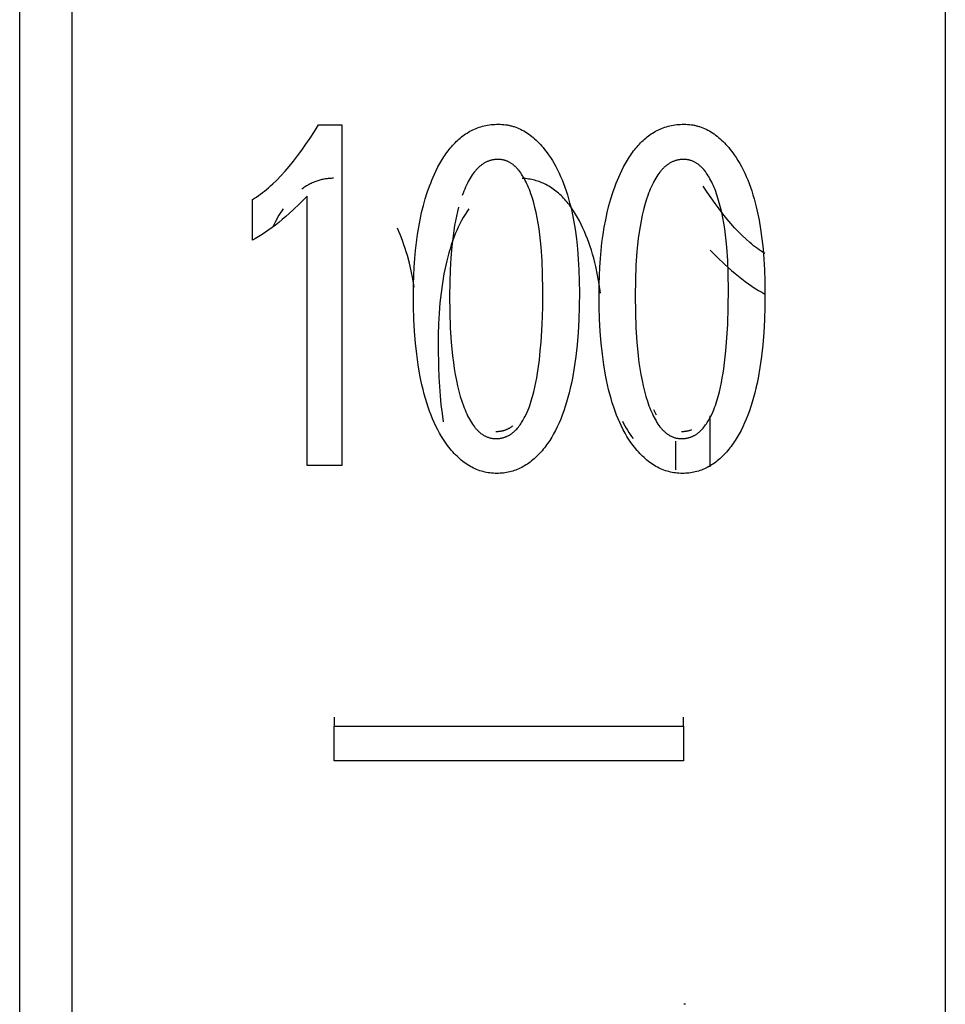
# Model space of a CAD drawing. Header units: millimetres. Extents: x -2637 to -1637, y 678 to 1678.
# Tile 143 of 256: x -2124.04 to -2118.74, y 1036.38 to 1042.02. Entities that reach past the tile are written whole.
import ezdxf

# ---------------------------------------------------------------- set-up
doc = ezdxf.new("R2010")
doc.units = ezdxf.units.MM
doc.layers.add('Make2D$B.SHOW mini', color=7, linetype='Continuous', true_color=0x000000)

msp = doc.modelspace()

# ---------------------------------------------------------------- linework, layer by layer
at = {"layer": 'Make2D$B.SHOW mini', "color": 18, "lineweight": -3, "true_color": 0x000000}
for points in [[(-2124.0431, 1024.9126), (-2124.0431, 1075.5182)], [(-2123.7431, 1015.5226), (-2123.7431, 1015.5231), (-2123.7431, 1075.421)], [(-2118.7431, 1045.5223), (-2118.7431, 1024.3091), (-2118.7431, 1017.6286), (-2118.7431, 1016.0231), (-2118.7431, 1015.6436), (-2118.7431, 1015.5521), (-2118.7431, 1015.5297), (-2118.7431, 1015.5241), (-2118.7431, 1015.5227), (-2118.7431, 1015.5223)], [(-2122.7104, 1040.9865), (-2122.6989, 1040.9936), (-2122.6874, 1041.0011), (-2122.6758, 1041.009), (-2122.6643, 1041.0173), (-2122.6527, 1041.026), (-2122.6411, 1041.0351), (-2122.6294, 1041.0446), (-2122.6178, 1041.0545), (-2122.6061, 1041.0649), (-2122.5944, 1041.0756), (-2122.5709, 1041.0983), (-2122.5473, 1041.1226), (-2122.5236, 1041.1486), (-2122.4999, 1041.1762), (-2122.476, 1041.2054), (-2122.4521, 1041.2362), (-2122.4281, 1041.2687), (-2122.404, 1041.3028), (-2122.3798, 1041.3385), (-2122.3556, 1041.3759), (-2122.3312, 1041.4148)], [(-2122.3312, 1041.4148), (-2122.198, 1041.4148)], [(-2122.198, 1041.4148), (-2122.198, 1039.4645)], [(-2121.6682, 1041.1319), (-2121.6582, 1041.1531), (-2121.6479, 1041.1735), (-2121.6372, 1041.1933), (-2121.6262, 1041.2123), (-2121.6147, 1041.2306), (-2121.6089, 1041.2395), (-2121.6029, 1041.2482), (-2121.5967, 1041.2567), (-2121.5905, 1041.2651), (-2121.5842, 1041.2732), (-2121.5777, 1041.2812), (-2121.5711, 1041.289), (-2121.5643, 1041.2967), (-2121.5575, 1041.3041), (-2121.5505, 1041.3114), (-2121.5434, 1041.3184), (-2121.5361, 1041.3253), (-2121.5287, 1041.3319), (-2121.5212, 1041.3384), (-2121.5136, 1041.3446), (-2121.5058, 1041.3506), (-2121.4979, 1041.3564), (-2121.4899, 1041.3619), (-2121.4818, 1041.3672), (-2121.4735, 1041.3722), (-2121.4651, 1041.377), (-2121.4565, 1041.3816), (-2121.4478, 1041.3859), (-2121.439, 1041.3899), (-2121.4301, 1041.3937), (-2121.421, 1041.3972), (-2121.4118, 1041.4004), (-2121.4025, 1041.4033), (-2121.3931, 1041.406), (-2121.3835, 1041.4084), (-2121.3738, 1041.4106), (-2121.3639, 1041.4124), (-2121.3539, 1041.414), (-2121.3438, 1041.4153), (-2121.3336, 1041.4163), (-2121.3232, 1041.417), (-2121.3127, 1041.4175), (-2121.3021, 1041.4176)], [(-2121.3021, 1041.4176), (-2121.2918, 1041.4174), (-2121.2816, 1041.4169), (-2121.2714, 1041.4161), (-2121.2614, 1041.4149), (-2121.2514, 1041.4133), (-2121.2465, 1041.4124), (-2121.2415, 1041.4115), (-2121.2366, 1041.4104), (-2121.2318, 1041.4092), (-2121.2269, 1041.408), (-2121.2221, 1041.4067), (-2121.2172, 1041.4053), (-2121.2124, 1041.4038), (-2121.2029, 1041.4005), (-2121.1935, 1041.3969), (-2121.1841, 1041.393), (-2121.1748, 1041.3887), (-2121.1656, 1041.3841), (-2121.1565, 1041.3792), (-2121.1475, 1041.3739), (-2121.1386, 1041.3682), (-2121.1297, 1041.3622), (-2121.121, 1041.3559), (-2121.1123, 1041.3492), (-2121.1037, 1041.3422), (-2121.0951, 1041.3349), (-2121.0867, 1041.3272), (-2121.0783, 1041.3191), (-2121.07, 1041.3107), (-2121.0618, 1041.302), (-2121.0537, 1041.2929), (-2121.0457, 1041.2835), (-2121.0377, 1041.2738), (-2121.0298, 1041.2637), (-2121.022, 1041.2532), (-2121.0143, 1041.2424)], [(-2120.6055, 1041.1319), (-2120.5955, 1041.1531), (-2120.5852, 1041.1735), (-2120.5746, 1041.1933), (-2120.5635, 1041.2123), (-2120.5521, 1041.2306), (-2120.5462, 1041.2395), (-2120.5402, 1041.2482), (-2120.5341, 1041.2567), (-2120.5278, 1041.2651), (-2120.5215, 1041.2732), (-2120.515, 1041.2812), (-2120.5084, 1041.289), (-2120.5016, 1041.2967), (-2120.4948, 1041.3041), (-2120.4878, 1041.3114), (-2120.4807, 1041.3184), (-2120.4734, 1041.3253), (-2120.466, 1041.3319), (-2120.4585, 1041.3384), (-2120.4509, 1041.3446), (-2120.4431, 1041.3506), (-2120.4352, 1041.3564), (-2120.4272, 1041.3619), (-2120.4191, 1041.3672), (-2120.4108, 1041.3722), (-2120.4024, 1041.377), (-2120.3938, 1041.3816), (-2120.3851, 1041.3859), (-2120.3763, 1041.3899), (-2120.3674, 1041.3937), (-2120.3583, 1041.3972), (-2120.3492, 1041.4004), (-2120.3398, 1041.4033), (-2120.3304, 1041.406), (-2120.3208, 1041.4084), (-2120.3111, 1041.4106), (-2120.3012, 1041.4124), (-2120.2912, 1041.414), (-2120.2811, 1041.4153), (-2120.2709, 1041.4163), (-2120.2605, 1041.417), (-2120.25, 1041.4175), (-2120.2394, 1041.4176)], [(-2120.2394, 1041.4176), (-2120.2291, 1041.4174), (-2120.2189, 1041.4169), (-2120.2087, 1041.4161), (-2120.1987, 1041.4149), (-2120.1887, 1041.4133), (-2120.1838, 1041.4124), (-2120.1789, 1041.4115), (-2120.1739, 1041.4104), (-2120.1691, 1041.4092), (-2120.1642, 1041.408), (-2120.1594, 1041.4067), (-2120.1545, 1041.4053), (-2120.1497, 1041.4038), (-2120.1402, 1041.4005), (-2120.1308, 1041.3969), (-2120.1214, 1041.393), (-2120.1121, 1041.3887), (-2120.1029, 1041.3841), (-2120.0938, 1041.3792), (-2120.0848, 1041.3739), (-2120.0759, 1041.3682), (-2120.067, 1041.3622), (-2120.0583, 1041.3559), (-2120.0496, 1041.3492), (-2120.041, 1041.3422), (-2120.0324, 1041.3349), (-2120.024, 1041.3272), (-2120.0156, 1041.3191), (-2120.0074, 1041.3107), (-2119.9992, 1041.302), (-2119.991, 1041.2929), (-2119.983, 1041.2835), (-2119.975, 1041.2738), (-2119.9672, 1041.2637), (-2119.9593, 1041.2532), (-2119.9516, 1041.2424)], [(-2121.0143, 1041.2424), (-2121.0035, 1041.2265), (-2120.993, 1041.2099), (-2120.9829, 1041.1928), (-2120.9731, 1041.1752), (-2120.9636, 1041.157), (-2120.9545, 1041.1382), (-2120.9458, 1041.1189), (-2120.9373, 1041.099), (-2120.9293, 1041.0785), (-2120.9215, 1041.0575), (-2120.9141, 1041.0359), (-2120.9071, 1041.0138), (-2120.9004, 1040.9911), (-2120.8941, 1040.9678), (-2120.8881, 1040.944), (-2120.8824, 1040.9196), (-2120.8721, 1040.8692), (-2120.8632, 1040.8166), (-2120.8556, 1040.7617), (-2120.8494, 1040.7047), (-2120.8446, 1040.6454), (-2120.8412, 1040.5838), (-2120.8392, 1040.5201), (-2120.8385, 1040.4542)], [(-2119.9516, 1041.2424), (-2119.9408, 1041.2265), (-2119.9303, 1041.2099), (-2119.9202, 1041.1928), (-2119.9104, 1041.1752), (-2119.9009, 1041.157), (-2119.8918, 1041.1382), (-2119.8831, 1041.1189), (-2119.8746, 1041.099), (-2119.8666, 1041.0785), (-2119.8588, 1041.0575), (-2119.8515, 1041.0359), (-2119.8444, 1041.0138), (-2119.8377, 1040.9911), (-2119.8314, 1040.9678), (-2119.8254, 1040.944), (-2119.8197, 1040.9196), (-2119.8094, 1040.8692), (-2119.8005, 1040.8166), (-2119.7929, 1040.7617), (-2119.7867, 1040.7047), (-2119.7819, 1040.6454), (-2119.7785, 1040.5838), (-2119.7765, 1040.5201), (-2119.7758, 1040.4542)], [(-2121.3043, 1041.2165), (-2121.3084, 1041.2165), (-2121.3124, 1041.2163), (-2121.3165, 1041.2161), (-2121.3205, 1041.2157), (-2121.3245, 1041.2152), (-2121.3284, 1041.2147), (-2121.3324, 1041.214), (-2121.3363, 1041.2133), (-2121.3401, 1041.2124), (-2121.344, 1041.2114), (-2121.3478, 1041.2104), (-2121.3516, 1041.2092), (-2121.3553, 1041.2079), (-2121.3591, 1041.2066), (-2121.3628, 1041.2051), (-2121.3664, 1041.2035), (-2121.3701, 1041.2019), (-2121.3737, 1041.2001), (-2121.3773, 1041.1982), (-2121.3808, 1041.1962), (-2121.3844, 1041.1942), (-2121.3879, 1041.192), (-2121.3913, 1041.1897), (-2121.3948, 1041.1873), (-2121.3982, 1041.1849), (-2121.4016, 1041.1823), (-2121.4049, 1041.1796), (-2121.4082, 1041.1768), (-2121.4115, 1041.1739), (-2121.4148, 1041.171), (-2121.4181, 1041.1679), (-2121.4213, 1041.1647), (-2121.4245, 1041.1614), (-2121.4276, 1041.158), (-2121.4307, 1041.1545), (-2121.4338, 1041.151), (-2121.4369, 1041.1473), (-2121.44, 1041.1435), (-2121.4459, 1041.1356), (-2121.4518, 1041.1274), (-2121.4576, 1041.1187), (-2121.4633, 1041.1096), (-2121.4688, 1041.1002), (-2121.4742, 1041.0903), (-2121.4795, 1041.08), (-2121.4847, 1041.0694), (-2121.4898, 1041.0583), (-2121.4948, 1041.0468), (-2121.4996, 1041.035), (-2121.5044, 1041.0227), (-2121.509, 1041.0101)], [(-2121.1158, 1041.0198), (-2121.1201, 1041.0318), (-2121.1245, 1041.0434), (-2121.129, 1041.0547), (-2121.1337, 1041.0656), (-2121.1384, 1041.0761), (-2121.1432, 1041.0863), (-2121.1481, 1041.096), (-2121.1532, 1041.1054), (-2121.1583, 1041.1144), (-2121.1635, 1041.1231), (-2121.1689, 1041.1313), (-2121.1743, 1041.1392), (-2121.1798, 1041.1467), (-2121.1855, 1041.1538), (-2121.1883, 1041.1573), (-2121.1912, 1041.1606), (-2121.1941, 1041.1638), (-2121.197, 1041.167), (-2121.2, 1041.17), (-2121.203, 1041.1729), (-2121.206, 1041.1758), (-2121.209, 1041.1785), (-2121.2121, 1041.1812), (-2121.2152, 1041.1837), (-2121.2183, 1041.1862), (-2121.2214, 1041.1886), (-2121.2246, 1041.1909), (-2121.2278, 1041.193), (-2121.231, 1041.1951), (-2121.2342, 1041.1971), (-2121.2375, 1041.199), (-2121.2408, 1041.2008), (-2121.2441, 1041.2025), (-2121.2474, 1041.2041), (-2121.2508, 1041.2056), (-2121.2542, 1041.207), (-2121.2576, 1041.2083), (-2121.261, 1041.2095), (-2121.2645, 1041.2106), (-2121.268, 1041.2116), (-2121.2715, 1041.2126), (-2121.275, 1041.2134), (-2121.2786, 1041.2141), (-2121.2822, 1041.2148), (-2121.2858, 1041.2153), (-2121.2894, 1041.2157), (-2121.2931, 1041.2161), (-2121.2968, 1041.2163), (-2121.3005, 1041.2165), (-2121.3043, 1041.2165)], [(-2120.2416, 1041.2165), (-2120.2457, 1041.2165), (-2120.2498, 1041.2163), (-2120.2538, 1041.2161), (-2120.2578, 1041.2157), (-2120.2618, 1041.2152), (-2120.2657, 1041.2147), (-2120.2697, 1041.214), (-2120.2736, 1041.2133), (-2120.2774, 1041.2124), (-2120.2813, 1041.2114), (-2120.2851, 1041.2104), (-2120.2889, 1041.2092), (-2120.2926, 1041.2079), (-2120.2964, 1041.2066), (-2120.3001, 1041.2051), (-2120.3037, 1041.2035), (-2120.3074, 1041.2019), (-2120.311, 1041.2001), (-2120.3146, 1041.1982), (-2120.3181, 1041.1962), (-2120.3217, 1041.1942), (-2120.3252, 1041.192), (-2120.3286, 1041.1897), (-2120.3321, 1041.1873), (-2120.3355, 1041.1849), (-2120.3389, 1041.1823), (-2120.3422, 1041.1796), (-2120.3456, 1041.1768), (-2120.3489, 1041.1739), (-2120.3521, 1041.171), (-2120.3554, 1041.1679), (-2120.3586, 1041.1647), (-2120.3618, 1041.1614), (-2120.3649, 1041.158), (-2120.368, 1041.1545), (-2120.3711, 1041.151), (-2120.3742, 1041.1473), (-2120.3773, 1041.1435), (-2120.3833, 1041.1356), (-2120.3891, 1041.1274), (-2120.3949, 1041.1187), (-2120.4006, 1041.1096), (-2120.4061, 1041.1002), (-2120.4115, 1041.0903), (-2120.4168, 1041.08), (-2120.422, 1041.0694), (-2120.4271, 1041.0583), (-2120.4321, 1041.0468), (-2120.437, 1041.035), (-2120.4417, 1041.0227), (-2120.4463, 1041.0101)], [(-2120.0531, 1041.0198), (-2120.0574, 1041.0318), (-2120.0618, 1041.0434), (-2120.0663, 1041.0547), (-2120.071, 1041.0656), (-2120.0757, 1041.0761), (-2120.0805, 1041.0863), (-2120.0854, 1041.096), (-2120.0905, 1041.1054), (-2120.0956, 1041.1144), (-2120.1008, 1041.1231), (-2120.1062, 1041.1313), (-2120.1116, 1041.1392), (-2120.1171, 1041.1467), (-2120.1228, 1041.1538), (-2120.1256, 1041.1573), (-2120.1285, 1041.1606), (-2120.1314, 1041.1638), (-2120.1343, 1041.167), (-2120.1373, 1041.17), (-2120.1403, 1041.1729), (-2120.1433, 1041.1758), (-2120.1463, 1041.1785), (-2120.1494, 1041.1812), (-2120.1525, 1041.1837), (-2120.1556, 1041.1862), (-2120.1587, 1041.1886), (-2120.1619, 1041.1909), (-2120.1651, 1041.193), (-2120.1683, 1041.1951), (-2120.1715, 1041.1971), (-2120.1748, 1041.199), (-2120.1781, 1041.2008), (-2120.1814, 1041.2025), (-2120.1847, 1041.2041), (-2120.1881, 1041.2056), (-2120.1915, 1041.207), (-2120.1949, 1041.2083), (-2120.1983, 1041.2095), (-2120.2018, 1041.2106), (-2120.2053, 1041.2116), (-2120.2088, 1041.2126), (-2120.2123, 1041.2134), (-2120.2159, 1041.2141), (-2120.2195, 1041.2148), (-2120.2231, 1041.2153), (-2120.2268, 1041.2157), (-2120.2304, 1041.2161), (-2120.2341, 1041.2163), (-2120.2378, 1041.2165), (-2120.2416, 1041.2165)], [(-2121.7885, 1040.4487), (-2121.788, 1040.5004), (-2121.7866, 1040.5509), (-2121.7843, 1040.6002), (-2121.781, 1040.6483), (-2121.7768, 1040.6953), (-2121.7716, 1040.741), (-2121.7655, 1040.7856), (-2121.7584, 1040.8289), (-2121.7504, 1040.871), (-2121.7415, 1040.9119), (-2121.7316, 1040.9517), (-2121.7208, 1040.9901), (-2121.7091, 1041.0274), (-2121.6964, 1041.0635), (-2121.6897, 1041.081), (-2121.6828, 1041.0983), (-2121.6756, 1041.1153), (-2121.6682, 1041.1319)], [(-2120.7258, 1040.4487), (-2120.7253, 1040.5004), (-2120.7239, 1040.5509), (-2120.7216, 1040.6002), (-2120.7183, 1040.6483), (-2120.7141, 1040.6953), (-2120.7089, 1040.741), (-2120.7028, 1040.7856), (-2120.6957, 1040.8289), (-2120.6877, 1040.871), (-2120.6788, 1040.9119), (-2120.669, 1040.9517), (-2120.6581, 1040.9901), (-2120.6464, 1041.0274), (-2120.6337, 1041.0635), (-2120.627, 1041.081), (-2120.6201, 1041.0983), (-2120.6129, 1041.1153), (-2120.6055, 1041.1319)], [(-2122.2467, 1041.1081), (-2122.2529, 1041.108), (-2122.2589, 1041.1078), (-2122.265, 1041.1075), (-2122.271, 1041.1071), (-2122.277, 1041.1066), (-2122.283, 1041.1059), (-2122.2889, 1041.1051), (-2122.2948, 1041.1042), (-2122.3007, 1041.1032), (-2122.3066, 1041.1021), (-2122.3124, 1041.1008), (-2122.3182, 1041.0994), (-2122.3239, 1041.0979), (-2122.3296, 1041.0963), (-2122.3353, 1041.0946), (-2122.341, 1041.0927), (-2122.3466, 1041.0908), (-2122.3522, 1041.0887), (-2122.3578, 1041.0864), (-2122.3633, 1041.0841), (-2122.3689, 1041.0816), (-2122.3743, 1041.0791), (-2122.3798, 1041.0764), (-2122.3852, 1041.0736), (-2122.3906, 1041.0706), (-2122.396, 1041.0676), (-2122.4013, 1041.0644), (-2122.4066, 1041.0611), (-2122.4119, 1041.0577), (-2122.4171, 1041.0541), (-2122.4224, 1041.0505), (-2122.4276, 1041.0467)], [(-2120.818, 1040.8228), (-2120.8279, 1040.8439), (-2120.8382, 1040.8644), (-2120.8489, 1040.8841), (-2120.8599, 1040.9031), (-2120.8714, 1040.9213), (-2120.8773, 1040.9302), (-2120.8833, 1040.9389), (-2120.8894, 1040.9474), (-2120.8956, 1040.9557), (-2120.902, 1040.9639), (-2120.9085, 1040.9719), (-2120.9151, 1040.9797), (-2120.9218, 1040.9873), (-2120.9287, 1040.9947), (-2120.9357, 1041.002), (-2120.9428, 1041.009), (-2120.95, 1041.0159), (-2120.9574, 1041.0225), (-2120.9649, 1041.029), (-2120.9725, 1041.0352), (-2120.9803, 1041.0411), (-2120.9882, 1041.0469), (-2120.9962, 1041.0524), (-2121.0044, 1041.0577), (-2121.0127, 1041.0628), (-2121.0211, 1041.0676), (-2121.0296, 1041.0721), (-2121.0373, 1041.0759), (-2121.0452, 1041.0795), (-2121.0531, 1041.0829), (-2121.0611, 1041.0861), (-2121.0693, 1041.0891), (-2121.0775, 1041.0919), (-2121.0858, 1041.0945), (-2121.0943, 1041.0968), (-2121.1028, 1041.0989), (-2121.1115, 1041.1009), (-2121.1202, 1041.1025), (-2121.1291, 1041.104), (-2121.1381, 1041.1052), (-2121.1471, 1041.1063), (-2121.1563, 1041.1071), (-2121.1656, 1041.1076)], [(-2119.7758, 1040.6776), (-2119.7865, 1040.6842), (-2119.7972, 1040.6912), (-2119.808, 1040.6985), (-2119.8188, 1040.7061), (-2119.8296, 1040.7141), (-2119.8405, 1040.7225), (-2119.8513, 1040.7312), (-2119.8622, 1040.7403), (-2119.884, 1040.7594), (-2119.9059, 1040.78), (-2119.9279, 1040.8021), (-2119.9499, 1040.8255), (-2119.9721, 1040.8504), (-2119.9943, 1040.8766), (-2120.0166, 1040.9043), (-2120.0389, 1040.9334), (-2120.0614, 1040.9639), (-2120.0839, 1040.9959), (-2120.1064, 1041.0292), (-2120.1291, 1041.064)], [(-2121.0475, 1040.4721), (-2121.0486, 1040.5577), (-2121.0518, 1040.6384), (-2121.0571, 1040.7142), (-2121.0606, 1040.7503), (-2121.0646, 1040.7851), (-2121.0691, 1040.8188), (-2121.0742, 1040.8512), (-2121.0798, 1040.8823), (-2121.0859, 1040.9123), (-2121.0926, 1040.941), (-2121.0998, 1040.9685), (-2121.1075, 1040.9947), (-2121.1158, 1041.0198)], [(-2120.4463, 1041.0101), (-2120.4552, 1040.9837), (-2120.4634, 1040.9561), (-2120.4711, 1040.9272), (-2120.4782, 1040.8971), (-2120.4848, 1040.8657), (-2120.4907, 1040.833), (-2120.4961, 1040.7991), (-2120.5009, 1040.7639), (-2120.5051, 1040.7274), (-2120.5088, 1040.6896), (-2120.5144, 1040.6103), (-2120.5178, 1040.5258), (-2120.5189, 1040.4362)], [(-2119.9848, 1040.4721), (-2119.9859, 1040.5577), (-2119.9891, 1040.6384), (-2119.9944, 1040.7142), (-2119.9979, 1040.7503), (-2120.0019, 1040.7851), (-2120.0064, 1040.8188), (-2120.0115, 1040.8512), (-2120.0171, 1040.8823), (-2120.0232, 1040.9123), (-2120.0299, 1040.941), (-2120.0371, 1040.9685), (-2120.0448, 1040.9947), (-2120.0531, 1041.0198)], [(-2122.3973, 1041.0059), (-2122.4388, 1040.9638), (-2122.4796, 1040.9249), (-2122.5197, 1040.8889), (-2122.5395, 1040.8721), (-2122.5591, 1040.8561), (-2122.5786, 1040.8407), (-2122.5979, 1040.8261), (-2122.617, 1040.8123), (-2122.636, 1040.7992), (-2122.6548, 1040.7868), (-2122.6735, 1040.7752), (-2122.692, 1040.7642), (-2122.7104, 1040.754)], [(-2122.7104, 1040.754), (-2122.7104, 1040.9865)], [(-2122.3973, 1039.4645), (-2122.3973, 1041.0059)], [(-2122.5345, 1040.9332), (-2122.5427, 1040.9212), (-2122.5507, 1040.9089), (-2122.5585, 1040.8963), (-2122.5661, 1040.8834), (-2122.5735, 1040.8702), (-2122.5807, 1040.8567), (-2122.5877, 1040.8428), (-2122.5945, 1040.8286)], [(-2121.4718, 1040.9332), (-2121.4827, 1040.9172), (-2121.4931, 1040.9007), (-2121.5033, 1040.8836), (-2121.5131, 1040.866), (-2121.5225, 1040.8478), (-2121.5316, 1040.8291), (-2121.5404, 1040.8098), (-2121.5488, 1040.7899), (-2121.5569, 1040.7695), (-2121.5646, 1040.7485), (-2121.572, 1040.727), (-2121.579, 1040.7049), (-2121.5857, 1040.6822), (-2121.5921, 1040.659), (-2121.5981, 1040.6352), (-2121.6038, 1040.6109), (-2121.6091, 1040.586), (-2121.6141, 1040.5606), (-2121.623, 1040.508), (-2121.6305, 1040.4533), (-2121.6367, 1040.3963), (-2121.6415, 1040.3371), (-2121.6449, 1040.2757), (-2121.647, 1040.2121), (-2121.6477, 1040.1462)], [(-2121.5299, 1040.9423), (-2121.5362, 1040.9174), (-2121.5421, 1040.8917), (-2121.5476, 1040.8651), (-2121.5526, 1040.8375), (-2121.5573, 1040.8091), (-2121.5615, 1040.7798), (-2121.5688, 1040.7183), (-2121.5744, 1040.6533), (-2121.5784, 1040.5846), (-2121.5808, 1040.5122), (-2121.5816, 1040.4362)], [(-2121.7845, 1040.4846), (-2121.7925, 1040.532), (-2121.8017, 1040.578), (-2121.812, 1040.6225), (-2121.8234, 1040.6655), (-2121.8296, 1040.6865), (-2121.836, 1040.7071), (-2121.8427, 1040.7273), (-2121.8497, 1040.7471), (-2121.857, 1040.7666), (-2121.8646, 1040.7857), (-2121.8725, 1040.8044), (-2121.8806, 1040.8228)], [(-2120.7168, 1040.4499), (-2120.7247, 1040.5026), (-2120.7339, 1040.5536), (-2120.7445, 1040.6028), (-2120.7504, 1040.6268), (-2120.7565, 1040.6504), (-2120.763, 1040.6735), (-2120.7698, 1040.6961), (-2120.777, 1040.7183), (-2120.7845, 1040.7401), (-2120.7924, 1040.7614), (-2120.8006, 1040.7823), (-2120.8091, 1040.8028), (-2120.818, 1040.8228)], [(-2120.0888, 1040.697), (-2120.0474, 1040.655), (-2120.0066, 1040.6161), (-2119.9665, 1040.5802), (-2119.9467, 1040.5634), (-2119.927, 1040.5474), (-2119.9076, 1040.5321), (-2119.8883, 1040.5175), (-2119.8691, 1040.5037), (-2119.8501, 1040.4906), (-2119.8313, 1040.4783), (-2119.8126, 1040.4667), (-2119.7941, 1040.4557), (-2119.7758, 1040.4456)], [(-2121.5936, 1039.5797), (-2121.6056, 1039.5963), (-2121.6172, 1039.6135), (-2121.6284, 1039.6314), (-2121.6393, 1039.65), (-2121.6497, 1039.6693), (-2121.6598, 1039.6893), (-2121.6695, 1039.7099), (-2121.6789, 1039.7312), (-2121.6878, 1039.7532), (-2121.6964, 1039.7759), (-2121.7046, 1039.7993), (-2121.7124, 1039.8233), (-2121.7198, 1039.8481), (-2121.7268, 1039.8735), (-2121.7335, 1039.8996), (-2121.7398, 1039.9264), (-2121.7457, 1039.9538), (-2121.7512, 1039.982), (-2121.7611, 1040.0404), (-2121.7695, 1040.1015), (-2121.7763, 1040.1654), (-2121.7816, 1040.2321), (-2121.7855, 1040.3015), (-2121.7877, 1040.3737), (-2121.7885, 1040.4487)], [(-2121.3162, 1039.6183), (-2121.3125, 1039.6183), (-2121.3088, 1039.6184), (-2121.3051, 1039.6186), (-2121.3014, 1039.6189), (-2121.2978, 1039.6193), (-2121.2943, 1039.6197), (-2121.2907, 1039.6202), (-2121.2872, 1039.6208), (-2121.2838, 1039.6215), (-2121.2803, 1039.6222), (-2121.2769, 1039.6231), (-2121.2736, 1039.624), (-2121.2703, 1039.6249), (-2121.267, 1039.626), (-2121.2637, 1039.6271), (-2121.2605, 1039.6283), (-2121.2573, 1039.6296), (-2121.2541, 1039.631), (-2121.251, 1039.6324), (-2121.2478, 1039.6339), (-2121.2448, 1039.6355), (-2121.2417, 1039.6371), (-2121.2387, 1039.6389), (-2121.2358, 1039.6407), (-2121.2328, 1039.6425), (-2121.2299, 1039.6445), (-2121.227, 1039.6465), (-2121.2242, 1039.6486), (-2121.2214, 1039.6508), (-2121.2186, 1039.653), (-2121.2158, 1039.6553), (-2121.2131, 1039.6577), (-2121.2104, 1039.6601), (-2121.2077, 1039.6626), (-2121.2051, 1039.6652), (-2121.2025, 1039.6678), (-2121.1974, 1039.6733), (-2121.1924, 1039.679), (-2121.1876, 1039.6848), (-2121.1829, 1039.6909), (-2121.1783, 1039.6971), (-2121.1738, 1039.7034), (-2121.1695, 1039.7099), (-2121.1654, 1039.7164), (-2121.1613, 1039.723), (-2121.1574, 1039.7297), (-2121.1537, 1039.7364), (-2121.1501, 1039.7431), (-2121.1434, 1039.7565), (-2121.1372, 1039.7698), (-2121.1316, 1039.7829), (-2121.1265, 1039.7958), (-2121.1218, 1039.8087), (-2121.1175, 1039.8215), (-2121.1135, 1039.8343), (-2121.1062, 1039.8601), (-2121.0995, 1039.8863), (-2121.0934, 1039.9127), (-2121.0878, 1039.9392), (-2121.0827, 1039.9657), (-2121.0782, 1039.992), (-2121.0742, 1040.0181), (-2121.0675, 1040.0697), (-2121.0621, 1040.1207), (-2121.0578, 1040.1711), (-2121.0518, 1040.2708), (-2121.0485, 1040.3705), (-2121.0475, 1040.4721)], [(-2120.8385, 1040.4542), (-2120.8393, 1040.375), (-2120.8417, 1040.2989), (-2120.8458, 1040.2258), (-2120.8514, 1040.1559), (-2120.8587, 1040.0891), (-2120.8676, 1040.0254), (-2120.8782, 1039.9648), (-2120.884, 1039.9356), (-2120.8903, 1039.9072), (-2120.897, 1039.8796), (-2120.904, 1039.8528), (-2120.9115, 1039.8267), (-2120.9194, 1039.8014), (-2120.9277, 1039.7768), (-2120.9363, 1039.7531), (-2120.9454, 1039.7301), (-2120.9549, 1039.7078), (-2120.9648, 1039.6864), (-2120.9751, 1039.6657), (-2120.9857, 1039.6457), (-2120.9968, 1039.6265), (-2121.0083, 1039.6081), (-2121.0142, 1039.5992), (-2121.0202, 1039.5905), (-2121.0262, 1039.582), (-2121.0324, 1039.5736), (-2121.0387, 1039.5655), (-2121.0451, 1039.5575)], [(-2120.5309, 1039.5797), (-2120.5429, 1039.5963), (-2120.5545, 1039.6135), (-2120.5657, 1039.6314), (-2120.5766, 1039.65), (-2120.5871, 1039.6693), (-2120.5971, 1039.6893), (-2120.6068, 1039.7099), (-2120.6162, 1039.7312), (-2120.6251, 1039.7532), (-2120.6337, 1039.7759), (-2120.6419, 1039.7993), (-2120.6497, 1039.8233), (-2120.6571, 1039.8481), (-2120.6641, 1039.8735), (-2120.6708, 1039.8996), (-2120.6771, 1039.9264), (-2120.683, 1039.9538), (-2120.6885, 1039.982), (-2120.6984, 1040.0404), (-2120.7068, 1040.1015), (-2120.7136, 1040.1654), (-2120.719, 1040.2321), (-2120.7228, 1040.3015), (-2120.725, 1040.3737), (-2120.7258, 1040.4487)], [(-2120.2535, 1039.6183), (-2120.2498, 1039.6183), (-2120.2461, 1039.6184), (-2120.2424, 1039.6186), (-2120.2388, 1039.6189), (-2120.2351, 1039.6193), (-2120.2316, 1039.6197), (-2120.228, 1039.6202), (-2120.2245, 1039.6208), (-2120.2211, 1039.6215), (-2120.2177, 1039.6222), (-2120.2143, 1039.6231), (-2120.2109, 1039.624), (-2120.2076, 1039.6249), (-2120.2043, 1039.626), (-2120.201, 1039.6271), (-2120.1978, 1039.6283), (-2120.1946, 1039.6296), (-2120.1914, 1039.631), (-2120.1883, 1039.6324), (-2120.1852, 1039.6339), (-2120.1821, 1039.6355), (-2120.179, 1039.6371), (-2120.176, 1039.6389), (-2120.1731, 1039.6407), (-2120.1701, 1039.6425), (-2120.1672, 1039.6445), (-2120.1643, 1039.6465), (-2120.1615, 1039.6486), (-2120.1587, 1039.6508), (-2120.1559, 1039.653), (-2120.1531, 1039.6553), (-2120.1504, 1039.6577), (-2120.1477, 1039.6601), (-2120.145, 1039.6626), (-2120.1424, 1039.6652), (-2120.1398, 1039.6678), (-2120.1347, 1039.6733), (-2120.1297, 1039.679), (-2120.1249, 1039.6848), (-2120.1202, 1039.6909), (-2120.1156, 1039.6971), (-2120.1111, 1039.7034), (-2120.1068, 1039.7099), (-2120.1027, 1039.7164), (-2120.0986, 1039.723), (-2120.0947, 1039.7297), (-2120.091, 1039.7364), (-2120.0874, 1039.7431), (-2120.0807, 1039.7565), (-2120.0745, 1039.7698), (-2120.0689, 1039.7829), (-2120.0638, 1039.7958), (-2120.0591, 1039.8087), (-2120.0548, 1039.8215), (-2120.0508, 1039.8343), (-2120.0435, 1039.8601), (-2120.0368, 1039.8863), (-2120.0307, 1039.9127), (-2120.0251, 1039.9392), (-2120.02, 1039.9657), (-2120.0155, 1039.992), (-2120.0115, 1040.0181), (-2120.0048, 1040.0697), (-2119.9994, 1040.1207), (-2119.9951, 1040.1711), (-2119.9891, 1040.2708), (-2119.9859, 1040.3705), (-2119.9848, 1040.4721)], [(-2119.7758, 1040.4542), (-2119.7766, 1040.375), (-2119.779, 1040.2989), (-2119.7831, 1040.2258), (-2119.7888, 1040.1559), (-2119.796, 1040.0891), (-2119.805, 1040.0254), (-2119.8155, 1039.9648), (-2119.8213, 1039.9356), (-2119.8276, 1039.9072), (-2119.8343, 1039.8796), (-2119.8413, 1039.8528), (-2119.8488, 1039.8267), (-2119.8567, 1039.8014), (-2119.865, 1039.7768), (-2119.8736, 1039.7531), (-2119.8827, 1039.7301), (-2119.8922, 1039.7078), (-2119.9021, 1039.6864), (-2119.9124, 1039.6657), (-2119.923, 1039.6457), (-2119.9341, 1039.6265), (-2119.9456, 1039.6081), (-2119.9515, 1039.5992), (-2119.9575, 1039.5905), (-2119.9636, 1039.582), (-2119.9697, 1039.5736), (-2119.976, 1039.5655), (-2119.9824, 1039.5575)], [(-2121.5816, 1040.4362), (-2121.5805, 1040.3421), (-2121.5773, 1040.2533), (-2121.5719, 1040.1699), (-2121.5643, 1040.0918), (-2121.5597, 1040.0547), (-2121.5545, 1040.019), (-2121.5487, 1039.9846), (-2121.5424, 1039.9515), (-2121.5355, 1039.9198), (-2121.5281, 1039.8894), (-2121.5201, 1039.8603), (-2121.5115, 1039.8325)], [(-2120.5189, 1040.4362), (-2120.5178, 1040.3421), (-2120.5146, 1040.2533), (-2120.5092, 1040.1699), (-2120.5016, 1040.0918), (-2120.497, 1040.0547), (-2120.4918, 1040.019), (-2120.486, 1039.9846), (-2120.4797, 1039.9515), (-2120.4728, 1039.9198), (-2120.4654, 1039.8894), (-2120.4574, 1039.8603), (-2120.4488, 1039.8325)], [(-2121.6477, 1040.1462), (-2121.6458, 1040.0276), (-2121.6435, 1039.9709), (-2121.6402, 1039.916), (-2121.636, 1039.8629), (-2121.6309, 1039.8116), (-2121.6248, 1039.7621), (-2121.6179, 1039.7143)], [(-2121.5115, 1039.8325), (-2121.5025, 1039.8066), (-2121.4978, 1039.7942), (-2121.493, 1039.7823), (-2121.4882, 1039.7708), (-2121.4832, 1039.7597), (-2121.4781, 1039.749), (-2121.4729, 1039.7388), (-2121.4676, 1039.7289), (-2121.4622, 1039.7195), (-2121.4567, 1039.7105), (-2121.4511, 1039.7019), (-2121.4454, 1039.6938), (-2121.4395, 1039.686), (-2121.4366, 1039.6823), (-2121.4336, 1039.6787), (-2121.4306, 1039.6752), (-2121.4275, 1039.6718), (-2121.4245, 1039.6685), (-2121.4214, 1039.6653), (-2121.4183, 1039.6622), (-2121.4151, 1039.6593), (-2121.4119, 1039.6564), (-2121.4088, 1039.6536), (-2121.4055, 1039.6509), (-2121.4023, 1039.6484), (-2121.399, 1039.6459), (-2121.3957, 1039.6436), (-2121.3924, 1039.6413), (-2121.389, 1039.6392), (-2121.3856, 1039.6371), (-2121.3822, 1039.6352), (-2121.3788, 1039.6334), (-2121.3753, 1039.6316), (-2121.3718, 1039.63), (-2121.3683, 1039.6285), (-2121.3647, 1039.6271), (-2121.3612, 1039.6258), (-2121.3576, 1039.6246), (-2121.3539, 1039.6235), (-2121.3503, 1039.6225), (-2121.3466, 1039.6216), (-2121.3429, 1039.6208), (-2121.3392, 1039.6201), (-2121.3354, 1039.6196), (-2121.3316, 1039.6191), (-2121.3278, 1039.6187), (-2121.324, 1039.6185), (-2121.3201, 1039.6183), (-2121.3162, 1039.6183)], [(-2120.4488, 1039.8325), (-2120.4398, 1039.8066), (-2120.4351, 1039.7942), (-2120.4303, 1039.7823), (-2120.4255, 1039.7708), (-2120.4205, 1039.7597), (-2120.4154, 1039.749), (-2120.4102, 1039.7388), (-2120.4049, 1039.7289), (-2120.3995, 1039.7195), (-2120.394, 1039.7105), (-2120.3884, 1039.7019), (-2120.3827, 1039.6938), (-2120.3768, 1039.686), (-2120.3739, 1039.6823), (-2120.3709, 1039.6787), (-2120.3679, 1039.6752), (-2120.3648, 1039.6718), (-2120.3618, 1039.6685), (-2120.3587, 1039.6653), (-2120.3556, 1039.6622), (-2120.3524, 1039.6593), (-2120.3493, 1039.6564), (-2120.3461, 1039.6536), (-2120.3428, 1039.6509), (-2120.3396, 1039.6484), (-2120.3363, 1039.6459), (-2120.333, 1039.6436), (-2120.3297, 1039.6413), (-2120.3263, 1039.6392), (-2120.3229, 1039.6371), (-2120.3195, 1039.6352), (-2120.3161, 1039.6334), (-2120.3126, 1039.6316), (-2120.3091, 1039.63), (-2120.3056, 1039.6285), (-2120.3021, 1039.6271), (-2120.2985, 1039.6258), (-2120.2949, 1039.6246), (-2120.2913, 1039.6235), (-2120.2876, 1039.6225), (-2120.2839, 1039.6216), (-2120.2802, 1039.6208), (-2120.2765, 1039.6201), (-2120.2727, 1039.6196), (-2120.2689, 1039.6191), (-2120.2651, 1039.6187), (-2120.2613, 1039.6185), (-2120.2574, 1039.6183), (-2120.2535, 1039.6183)], [(-2120.3962, 1039.7528), (-2120.4005, 1039.7598), (-2120.4046, 1039.7671), (-2120.4088, 1039.7746), (-2120.4128, 1039.7824)], [(-2120.5919, 1039.7177), (-2120.5849, 1039.7043), (-2120.5777, 1039.6912), (-2120.5704, 1039.6784), (-2120.5628, 1039.666), (-2120.5551, 1039.6538), (-2120.5472, 1039.642), (-2120.5392, 1039.6305), (-2120.5309, 1039.6193)], [(-2120.0888, 1039.4562), (-2120.0888, 1039.7481)], [(-2121.2192, 1039.6916), (-2121.2218, 1039.6896), (-2121.2244, 1039.6876), (-2121.227, 1039.6857), (-2121.2297, 1039.6838), (-2121.2324, 1039.682), (-2121.2351, 1039.6803), (-2121.2379, 1039.6786), (-2121.2407, 1039.677), (-2121.2435, 1039.6754), (-2121.2463, 1039.6739), (-2121.2492, 1039.6725), (-2121.2521, 1039.6711), (-2121.255, 1039.6698), (-2121.258, 1039.6686), (-2121.261, 1039.6674), (-2121.264, 1039.6663), (-2121.267, 1039.6653), (-2121.2701, 1039.6643), (-2121.2732, 1039.6634), (-2121.2763, 1039.6625), (-2121.2795, 1039.6618), (-2121.2827, 1039.6611), (-2121.2859, 1039.6604), (-2121.2892, 1039.6598), (-2121.2924, 1039.6593), (-2121.2957, 1039.6589), (-2121.2991, 1039.6585), (-2121.3024, 1039.6582), (-2121.3058, 1039.6579), (-2121.3093, 1039.6578), (-2121.3127, 1039.6577), (-2121.3162, 1039.6576)], [(-2120.1972, 1039.6679), (-2120.2004, 1039.6666), (-2120.2037, 1039.6655), (-2120.2071, 1039.6644), (-2120.2104, 1039.6634), (-2120.2138, 1039.6625), (-2120.2173, 1039.6617), (-2120.2207, 1039.6609), (-2120.2242, 1039.6602), (-2120.2278, 1039.6596), (-2120.2313, 1039.6591), (-2120.2349, 1039.6586), (-2120.2386, 1039.6583), (-2120.2423, 1039.658), (-2120.246, 1039.6578), (-2120.2497, 1039.6577), (-2120.2535, 1039.6576)], [(-2120.2882, 1039.6036), (-2120.2882, 1039.439)], [(-2121.3108, 1039.4193), (-2121.3209, 1039.4194), (-2121.3309, 1039.4199), (-2121.3409, 1039.4207), (-2121.3507, 1039.4218), (-2121.3605, 1039.4232), (-2121.3702, 1039.4249), (-2121.3798, 1039.4269), (-2121.3894, 1039.4293), (-2121.3988, 1039.4319), (-2121.4082, 1039.4349), (-2121.4175, 1039.4382), (-2121.4267, 1039.4418), (-2121.4358, 1039.4457), (-2121.4449, 1039.45), (-2121.4538, 1039.4545), (-2121.4627, 1039.4594), (-2121.4715, 1039.4645), (-2121.4802, 1039.47), (-2121.4889, 1039.4758), (-2121.4974, 1039.4819), (-2121.5059, 1039.4883), (-2121.5143, 1039.4951), (-2121.5226, 1039.5021), (-2121.5308, 1039.5095), (-2121.5389, 1039.5172), (-2121.547, 1039.5252), (-2121.555, 1039.5335), (-2121.5629, 1039.5421), (-2121.5707, 1039.551), (-2121.5784, 1039.5603), (-2121.586, 1039.5698), (-2121.5936, 1039.5797)], [(-2121.0451, 1039.5575), (-2121.0523, 1039.5489), (-2121.0595, 1039.5406), (-2121.0668, 1039.5326), (-2121.0742, 1039.5249), (-2121.0817, 1039.5174), (-2121.0893, 1039.5102), (-2121.0969, 1039.5033), (-2121.1046, 1039.4967), (-2121.1123, 1039.4903), (-2121.1202, 1039.4842), (-2121.1281, 1039.4784), (-2121.136, 1039.4729), (-2121.1441, 1039.4676), (-2121.1522, 1039.4626), (-2121.1604, 1039.4579), (-2121.1687, 1039.4535), (-2121.177, 1039.4493), (-2121.1855, 1039.4454), (-2121.1939, 1039.4418), (-2121.2025, 1039.4385), (-2121.2111, 1039.4354), (-2121.2198, 1039.4326), (-2121.2286, 1039.4301), (-2121.2375, 1039.4278), (-2121.2464, 1039.4258), (-2121.2554, 1039.424), (-2121.2644, 1039.4226), (-2121.2736, 1039.4214), (-2121.2828, 1039.4205), (-2121.292, 1039.4198), (-2121.3014, 1039.4194), (-2121.3108, 1039.4193)], [(-2120.2481, 1039.4193), (-2120.2582, 1039.4194), (-2120.2682, 1039.4199), (-2120.2782, 1039.4207), (-2120.288, 1039.4218), (-2120.2978, 1039.4232), (-2120.3075, 1039.4249), (-2120.3172, 1039.4269), (-2120.3267, 1039.4293), (-2120.3361, 1039.4319), (-2120.3455, 1039.4349), (-2120.3548, 1039.4382), (-2120.364, 1039.4418), (-2120.3731, 1039.4457), (-2120.3822, 1039.45), (-2120.3911, 1039.4545), (-2120.4, 1039.4594), (-2120.4088, 1039.4645), (-2120.4175, 1039.47), (-2120.4262, 1039.4758), (-2120.4347, 1039.4819), (-2120.4432, 1039.4883), (-2120.4516, 1039.4951), (-2120.4599, 1039.5021), (-2120.4681, 1039.5095), (-2120.4762, 1039.5172), (-2120.4843, 1039.5252), (-2120.4923, 1039.5335), (-2120.5002, 1039.5421), (-2120.508, 1039.551), (-2120.5157, 1039.5603), (-2120.5234, 1039.5698), (-2120.5309, 1039.5797)], [(-2119.9824, 1039.5575), (-2119.9896, 1039.5489), (-2119.9968, 1039.5406), (-2120.0042, 1039.5326), (-2120.0115, 1039.5249), (-2120.019, 1039.5174), (-2120.0266, 1039.5102), (-2120.0342, 1039.5033), (-2120.0419, 1039.4967), (-2120.0496, 1039.4903), (-2120.0575, 1039.4842), (-2120.0654, 1039.4784), (-2120.0733, 1039.4729), (-2120.0814, 1039.4676), (-2120.0895, 1039.4626), (-2120.0977, 1039.4579), (-2120.106, 1039.4535), (-2120.1143, 1039.4493), (-2120.1228, 1039.4454), (-2120.1313, 1039.4418), (-2120.1398, 1039.4385), (-2120.1484, 1039.4354), (-2120.1571, 1039.4326), (-2120.1659, 1039.4301), (-2120.1748, 1039.4278), (-2120.1837, 1039.4258), (-2120.1927, 1039.424), (-2120.2017, 1039.4226), (-2120.2109, 1039.4214), (-2120.2201, 1039.4205), (-2120.2293, 1039.4198), (-2120.2387, 1039.4194), (-2120.2481, 1039.4193)], [(-2122.198, 1039.4645), (-2122.3973, 1039.4645)], [(-2122.2431, 1038.0239), (-2122.2431, 1037.9736)], [(-2120.2431, 1037.9736), (-2120.2431, 1038.0239)], [(-2122.2431, 1037.9736), (-2120.2431, 1037.9736)], [(-2122.2431, 1037.7735), (-2122.2431, 1037.9736)], [(-2120.2431, 1037.9736), (-2120.2431, 1037.7735)], [(-2120.2431, 1037.7735), (-2122.2431, 1037.7735)], [(-2120.2298, 1036.3822), (-2120.2394, 1036.3823)]]:
    msp.add_lwpolyline(points, dxfattribs=at)

doc.saveas('drawing.dxf')
